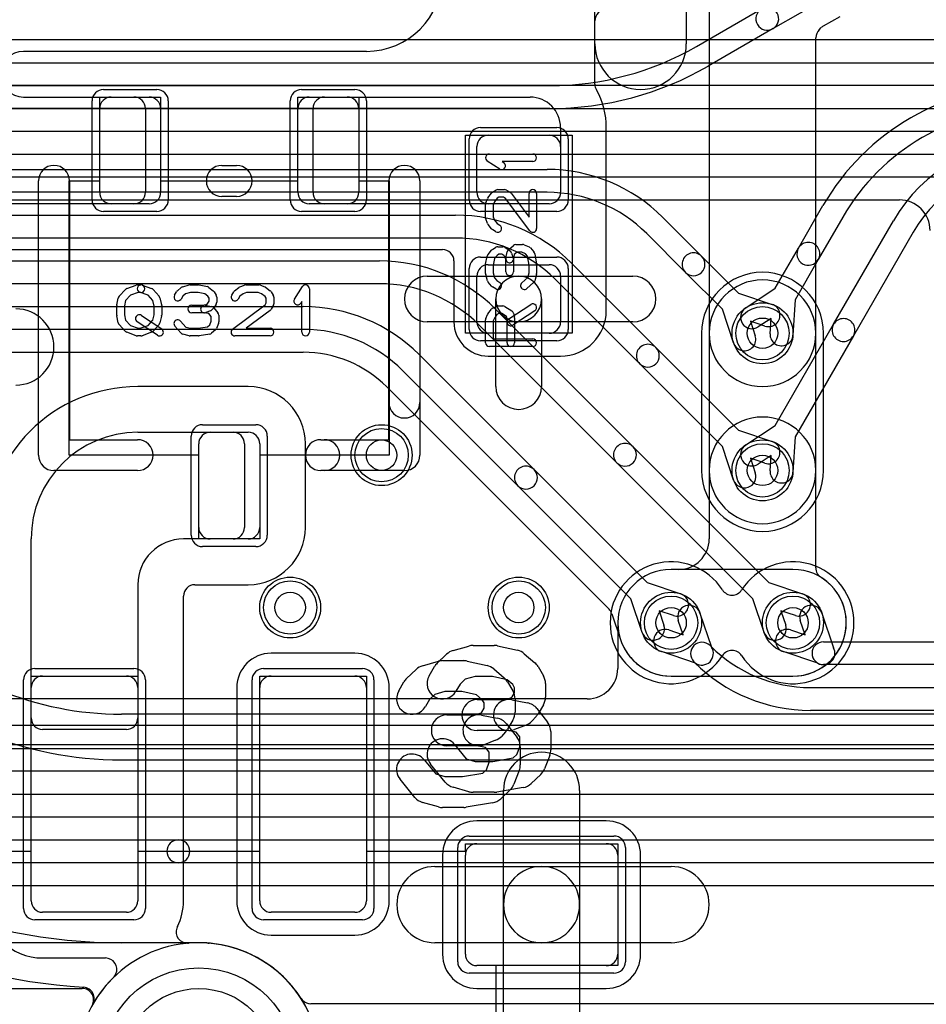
# Model space of a CAD drawing. Extents: x 0 to 57.3, y -1 to 20.5.
# Tile 20 of 31: x 35.7 to 41.7, y 2.7 to 9.2. Entities that reach past the tile are written whole.
import ezdxf

# ---------------------------------------------------------------- set-up
doc = ezdxf.new("R2010")
doc.units = 0
for name, color, linetype in [('Hole', 1, 'CONTINUOUS'), ('L1', 3, 'CONTINUOUS'), ('L2', 3, 'CONTINUOUS'), ('L3', 3, 'CONTINUOUS'), ('L4', 3, 'CONTINUOUS'), ('MetalMask-A', 176, 'CONTINUOUS'), ('PartsArea-A', 111, 'CONTINUOUS'), ('PartsSilk-A', 221, 'CONTINUOUS'), ('Resist-A', 2, 'CONTINUOUS'), ('Resist-B', 2, 'CONTINUOUS'), ('Silk-A', 140, 'CONTINUOUS')]:
    doc.layers.add(name, color=color, linetype=linetype)

msp = doc.modelspace()

# ---------------------------------------------------------------- linework, layer by layer
at = {"layer": 'Hole'}
for centre, radius in [((40.6, 7.1), 0.1), ((38.1, 6.3), 0.1), ((40.6, 6.2), 0.1), ((37.5, 5.3), 0.1), ((39, 5.3), 0.1), ((40, 5.2), 0.1), ((40.8, 5.2), 0.1), ((36.9, 2.3), 0.5)]:
    msp.add_circle(centre, radius, dxfattribs=at)
at = {"layer": 'L1'}
for p, q in [((39.5, 9), (39.5, 10)), ((40.1, 10), (40.1, 9)), ((39.5, 8.73402), (39.5, 9.14996)), ((38, 8.95), (35.75, 8.95)), ((35.75, 8.65), (36.47503, 8.65)), ((36.325, 8.65), (36.575, 8.65)), ((37.625, 8.65), (37.875, 8.65)), ((37.72497, 8.65), (39.075, 8.65)), ((36.25, 8.025), (36.25, 8.575)), ((36.55, 8.57503), (36.55, 8.02497)), ((36.65, 8.575), (36.65, 8.025)), ((37.55, 8.025), (37.55, 8.575)), ((37.65, 8.02497), (37.65, 8.57503)), ((37.95, 8.575), (37.95, 8.025)), ((39.275, 8.45), (39.275, 8.02497)), ((39.57504, 7.24996), (39.57504, 8.45)), ((38.8, 8.4), (39.2, 8.4)), ((38.725, 8.025), (38.725, 8.325)), ((39.275, 8.325), (39.275, 8.025)), ((36.47503, 7.95), (34.53284, 7.95)), ((36.575, 7.95), (36.325, 7.95)), ((37.875, 7.95), (37.625, 7.95)), ((39.20003, 7.95), (37.72497, 7.95)), ((39.2, 7.95), (38.8, 7.95)), ((35.625, 7.65), (38.49996, 7.65)), ((38.57496, 7.575), (38.57496, 7.175)), ((38.8, 7.55), (39.2, 7.55)), ((38.4, 7.475), (39, 7.475)), ((38.725, 7.175), (38.725, 7.475)), ((39, 7.475), (39.75, 7.475)), ((39.275, 7.475), (39.275, 7.175)), ((38.85, 6.75), (38.85, 7.325)), ((39.15, 7.325), (39.15, 6.75)), ((39, 7.175), (38.4, 7.175)), ((39.75, 7.175), (39, 7.175)), ((39.2, 7.1), (38.8, 7.1)), ((38.8, 6.94996), (39.27504, 6.94996)), ((37.225, 6.75004), (36.5, 6.75004)), ((36.5, 6.45), (37.12503, 6.45)), ((36.975, 6.45), (37.225, 6.45)), ((36.9, 5.825), (36.9, 6.375)), ((37.2, 6.37503), (37.2, 5.82497)), ((37.3, 6.375), (37.3, 5.825)), ((37.60004, 5.825), (37.60004, 6.375)), ((35.8, 4.57497), (35.8, 5.75)), ((37.12503, 5.75), (36.8, 5.75)), ((37.225, 5.75), (36.975, 5.75)), ((40.8, 5.55004), (40, 5.55004)), ((36.5, 5.45), (36.5, 4.57497)), ((36.87504, 5.44996), (37.225, 5.44996)), ((36.80004, 3.375), (36.80004, 5.37496)), ((37.925, 5.00004), (37.375, 5.00004)), ((35.875, 4.85), (36.425, 4.85)), ((37.375, 4.85), (37.925, 4.85)), ((40, 4.84996), (40.8, 4.84996)), ((35.8, 3.375), (35.8, 4.775)), ((36.5, 4.775), (36.5, 3.375)), ((37.14996, 4.775), (37.14996, 3.375)), ((37.3, 3.375), (37.3, 4.775)), ((38, 4.775), (38, 3.375)), ((38.15004, 3.375), (38.15004, 4.775)), ((36.42503, 4.5), (35.87497, 4.5)), ((38.9, 3.35), (38.9, 4.1)), ((39.4, 4.1), (39.4, 3.35)), ((39.575, 3.90004), (38.725, 3.90004)), ((38.725, 3.75), (39.575, 3.75)), ((38.49996, 3.675), (38.49996, 3.025)), ((38.65, 3.025), (38.65, 3.675)), ((39.65, 3.675), (39.65, 3.025)), ((39.80004, 3.025), (39.80004, 3.675)), ((38.45, 3.6), (39.15, 3.6)), ((39.15, 3.6), (40, 3.6)), ((36.425, 3.3), (35.875, 3.3)), ((37.925, 3.3), (37.375, 3.3)), ((38.9, 2.6), (38.9, 3.35)), ((39.4, 3.35), (39.4, 2.6)), ((37.375, 3.14996), (37.925, 3.14996)), ((39.15, 3.1), (38.45, 3.1)), ((40, 3.1), (39.15, 3.1)), ((35.875, 2.99996), (36.28753, 2.99996)), ((39.575, 2.95), (38.725, 2.95)), ((38.725, 2.79996), (39.575, 2.79996))]:
    msp.add_line(p, q, dxfattribs=at)
for centre in [(40.6, 7.1), (38.1, 6.3), (40.6, 6.2), (37.5, 5.3), (39, 5.3), (40, 5.2), (40.8, 5.2)]:
    msp.add_circle(centre, 0.2, dxfattribs=at)
for centre, radius, start, end in [((38, 9.45), 0.5, -90, 0), ((39.575, 9.14996), 0.075, 90, 180), ((39.8, 9), 0.3, 180, 0), ((35.75, 8.8), 0.15, 90, -90), ((39.57497, 8.73402), 0.07497, 180, -150.391623), ((39.075, 8.45), 0.50004, 0, 29.598496), ((36.325, 8.575), 0.075, 90, 180), ((36.47503, 8.57503), 0.07497, 0, 90), ((36.575, 8.575), 0.075, 0, 90), ((37.625, 8.575), 0.075, 90, 180), ((37.72497, 8.57503), 0.07497, 90, 180), ((37.875, 8.575), 0.075, 0, 90), ((39.075, 8.45), 0.2, 0, 90), ((38.8, 8.325), 0.075, 90, 180), ((39.2, 8.325), 0.075, 0, 90), ((36.325, 8.025), 0.075, 180, -90), ((36.47503, 8.02497), 0.07497, -90, 0), ((36.575, 8.025), 0.075, -90, 0), ((37.625, 8.025), 0.075, 180, -90), ((37.72497, 8.02497), 0.07497, 180, -90), ((37.875, 8.025), 0.075, -90, 0), ((38.8, 8.025), 0.075, 180, -90), ((39.2, 8.025), 0.075, -90, 0), ((39.20003, 8.02497), 0.07497, -90, 0), ((38.49996, 7.575), 0.075, 0, 90), ((38.8, 7.475), 0.075, 90, 180), ((39.2, 7.475), 0.075, 0, 90), ((38.4, 7.325), 0.15, 90, -90), ((39, 7.325), 0.15, 0, 180), ((39, 7.325), 0.15, 90, -90), ((39, 7.325), 0.15, -90, 90), ((39.75, 7.325), 0.15, -90, 90), ((40.6, 7.1), 0.35004, 90, -90), ((40.6, 7.1), 0.35004, -90, 90), ((35.7, 7.01), 0.25, -90, 90), ((39.27504, 7.24996), 0.3, -90, 0), ((38.8, 7.175), 0.22504, 180, -90), ((38.8, 7.175), 0.075, 180, -90), ((39.2, 7.175), 0.075, -90, 0), ((36.5, 5.75), 1.00004, 90, 180), ((37.225, 6.375), 0.37504, 0, 90), ((39, 6.75), 0.15, 180, 0), ((40.6, 6.2), 0.35004, 90, -90), ((40.6, 6.2), 0.35004, -90, 90), ((36.5, 5.75), 0.7, 90, 180), ((36.975, 6.375), 0.075, 90, 180), ((37.12503, 6.37503), 0.07497, 0, 90), ((37.225, 6.375), 0.075, 0, 90), ((36.975, 5.825), 0.075, 180, -90), ((37.12503, 5.82497), 0.07497, -90, 0), ((37.225, 5.825), 0.37504, -90, 0), ((37.225, 5.825), 0.075, -90, 0), ((36.8, 5.45), 0.3, 90, 180), ((40, 5.2), 0.35004, 90, -90), ((40.8, 5.2), 0.35004, -90, 90), ((36.87504, 5.37496), 0.075, 90, 180), ((37.375, 4.775), 0.22504, 90, 180), ((37.925, 4.775), 0.22504, 0, 90), ((35.875, 4.775), 0.075, 90, 180), ((36.425, 4.775), 0.075, 0, 90), ((37.375, 4.775), 0.075, 90, 180), ((37.925, 4.775), 0.075, 0, 90), ((35.87497, 4.57497), 0.07497, 180, -90), ((36.42503, 4.57497), 0.07497, -90, 0), ((39.15, 4.1), 0.25, 0, 180), ((38.725, 3.675), 0.22504, 90, 180), ((39.575, 3.675), 0.22504, 0, 90), ((38.725, 3.675), 0.075, 90, 180), ((39.575, 3.675), 0.075, 0, 90), ((38.45, 3.35), 0.25, 90, -90), ((39.15, 3.35), 0.25, 90, -90), ((39.15, 3.35), 0.25, 0, 180), ((39.15, 3.35), 0.25, -90, 90), ((40, 3.35), 0.25, -90, 90), ((35.875, 3.375), 0.37504, 180, -90), ((35.875, 3.375), 0.075, 180, -90), ((36.425, 3.375), 0.075, -90, 0), ((36.425, 3.375), 0.37504, -26.757719, 0), ((37.375, 3.375), 0.22504, 180, -90), ((37.375, 3.375), 0.075, 180, -90), ((37.925, 3.375), 0.22504, -90, 0), ((37.925, 3.375), 0.075, -90, 0), ((39.15, 3.35), 0.25, 180, 0), ((36.82663, 3.17195), 0.075, 161.562635, -90), ((36.8266, 3.17196), 0.07497, 152.867581, 161.562634), ((36.89999, 2.29999), 0.80004, 134.421172, 94.808961), ((36.82663, 3.17192), 0.07497, -90, -85.187491), ((36.28753, 2.92496), 0.075, -22.629854, 90), ((38.725, 3.025), 0.22504, 180, -90), ((38.725, 3.025), 0.075, 180, -90), ((39.575, 3.025), 0.22504, -90, 0), ((39.575, 3.025), 0.075, -90, 0), ((36.28755, 2.92493), 0.07497, -45.578289, -22.614574)]:
    msp.add_arc(centre, radius, start, end, dxfattribs=at)
at = {"layer": 'L2'}
for p, q in [((40.24996, 14.44996), (40.24996, 5.75004)), ((40.83598, 7.65874), (40.99692, 7.9375)), ((41.12683, 7.8625), (40.96588, 7.58374)), ((41.06692, 7.15874), (41.45879, 7.8375)), ((41.5887, 7.7625), (41.19682, 7.08374)), ((40.68388, 7.39528), (40.83598, 7.65874)), ((40.96588, 7.58374), (40.81378, 7.32028)), ((40.48966, 7.26681), (40.68388, 7.39528)), ((40.81378, 7.32028), (40.79963, 7.08785)), ((40.656, 7.197), (40.57242, 7.14171)), ((40.64991, 7.09697), (40.656, 7.197)), ((40.68388, 6.49529), (41.06692, 7.15874)), ((41.19682, 7.08374), (40.81378, 6.42028)), ((40.48966, 6.36681), (40.68388, 6.49529)), ((40.81378, 6.42028), (40.79963, 6.18785)), ((40.656, 6.297), (40.57242, 6.24171)), ((40.64991, 6.19697), (40.656, 6.297)), ((40.04996, 5.55004), (40, 5.55004)), ((40.18968, 5.26341), (40.26442, 5.03983)), ((40.98968, 5.26341), (41.06555, 5.03644)), ((39.64996, 5.2), (39.64996, 4.90004)), ((40.07919, 5.12081), (40.04742, 5.21585)), ((40.87919, 5.12081), (40.84742, 5.21585)), ((39.98415, 5.15258), (40.07919, 5.12081)), ((40.78415, 5.15258), (40.87919, 5.12081)), ((40.25557, 5.05048), (40.26014, 5.04591)), ((41, 5.075), (42.59944, 5.075)), ((40.16015, 4.93558), (39.93659, 5.01032)), ((40.96356, 4.93445), (40.73659, 5.01032)), ((40.15408, 4.93984), (40.14951, 4.94442)), ((42.59944, 4.925), (41, 4.925)), ((40.9142, 4.775), (42.95253, 4.775)), ((39.44996, 4.70004), (34.11216, 4.70004)), ((42.95253, 4.625), (40.9142, 4.625)), ((23.07634, 4.4), (43.62366, 4.4)), ((36.9, 3.10005), (33.9, 3.10005)), ((34.66484, 2.80001), (36.13516, 2.80001)), ((44.54634, 2.7), (37.63488, 2.7))]:
    msp.add_line(p, q, dxfattribs=at)
for centre in [(40.6, 7.1), (38.1, 6.3), (40.6, 6.2), (37.5, 5.3), (39, 5.3), (40, 5.2), (40.8, 5.2)]:
    msp.add_circle(centre, 0.2, dxfattribs=at)
for centre, radius, start, end in [((42.36091, 7.15), 1.575, 90, 150), ((42.36091, 7.15), 1.425, 90, 149.999875), ((42.38977, 7.3), 1.075, 89.999467, 149.999845), ((42.38977, 7.3), 0.925, 89.999381, 149.999892), ((40.90093, 7.62124), 0.075, -30.000728, 150.000664), ((40.90093, 7.62124), 0.075, 149.999272, -30.001208), ((40.53104, 7.20426), 0.075, 123.486659, -56.515445), ((41.13187, 7.12124), 0.075, -30.000728, 150.000381), ((41.13187, 7.12124), 0.075, 149.999272, -29.999856), ((40.72477, 7.09241), 0.075, 176.514209, -3.482894), ((40.53104, 6.30426), 0.075, 123.486659, -56.515445), ((40.72477, 6.19241), 0.075, 176.514209, -3.482894), ((40.04996, 5.75004), 0.2, -90, 0), ((40, 5.2), 0.35004, 90, 180), ((40.11855, 5.23963), 0.075, 18.485681, -161.516599), ((40.91855, 5.23963), 0.075, 18.485681, -161.515874), ((39.96037, 5.08145), 0.075, 71.514319, -108.486295), ((40.76037, 5.08145), 0.075, 71.514319, -108.484126), ((40.20254, 4.99745), 0.075, 45, -135), ((40.9142, 5.7), 0.925, -134.998686, -90), ((41, 5), 0.075, 90, -90), ((40.20254, 4.99745), 0.075, -124.416847, 34.406227), ((41, 5), 0.075, -119.070187, 29.070187), ((40.9142, 5.7), 1.075, -134.998492, -90), ((39.44996, 4.90004), 0.2, -90, 0), ((36.9, 2.30001), 0.80004, 32.875073, 90), ((36.13516, 2.72504), 0.07497, -29.064254, 90), ((37.63488, 2.77497), 0.07497, -147.126087, -90)]:
    msp.add_arc(centre, radius, start, end, dxfattribs=at)
at = {"layer": 'L3'}
for p, q in [((43.65822, 9.025), (23.04178, 9.025)), ((27.81421, 8.87499), (43.0858, 8.87499)), ((43.0858, 8.72499), (27.81421, 8.72499)), ((28.01419, 8.57498), (42.4858, 8.57499)), ((42.4858, 8.42499), (28.01419, 8.42498)), ((28.21419, 8.27498), (42.21092, 8.27499)), ((42.21092, 8.12499), (28.21419, 8.12498)), ((28.21419, 7.97494), (41.49996, 7.97495)), ((40.19996, 7.1), (40.19996, 6.2)), ((41.00004, 6.2), (41.00004, 7.1)), ((43.55513, 4.60004), (36.39264, 4.60004)), ((36.39264, 4.3), (43.69761, 4.3)), ((36.95337, 3.1), (36.39264, 3.1)), ((44.54633, 2.7), (37.6349, 2.7))]:
    msp.add_line(p, q, dxfattribs=at)
for centre in [(38.1, 6.3), (37.5, 5.3), (39, 5.3)]:
    msp.add_circle(centre, 0.2, dxfattribs=at)
for centre, radius, start, end in [((41.49996, 7.77495), 0.2, 0, 90.000042), ((40.6, 7.1), 0.40004, 0, 180), ((40.6, 6.2), 0.40004, 180, 0), ((40, 5.2), 0.40004, 32.63893, -32.638931), ((40.8, 5.2), 0.40004, -147.36107, 147.361069), ((40.4, 5.45619), 0.07497, -147.363505, -32.636495), ((36.39264, 6.70002), 2.09998, -134.999614, -90), ((36.39264, 6.70001), 2.40001, -134.999831, -90), ((40.4, 4.94381), 0.07497, 32.636495, 147.363505), ((36.39264, 6.7), 3.6, -135, -90), ((36.39265, 6.7), 3.90004, -135.000104, -93.649234), ((36.97496, 3.17179), 0.07497, -106.738043, -94.337163), ((36.90001, 2.3), 0.80004, 32.945988, 85.032183), ((36.13965, 2.73305), 0.07497, -29.65957, 86.352159), ((37.63487, 2.77498), 0.07497, -147.861755, -135), ((37.6349, 2.77501), 0.07501, -135, -90)]:
    msp.add_arc(centre, radius, start, end, dxfattribs=at)
at = {"layer": 'L4'}
for p, q in [((41.07972, 9.33622), (40.66888, 9.09903)), ((40.16774, 8.9829), (40.59388, 9.22893)), ((41.0012, 9.11764), (41.10882, 9.17977)), ((40.66888, 9.09903), (40.24274, 8.853)), ((40.972, 9.09205), (40.98567, 9.10572)), ((40.95004, 5.56056), (40.95004, 9.03904)), ((32.51262, 8.725), (39.20524, 8.725)), ((39.20524, 8.575), (32.51262, 8.575)), ((25.82498, 8.175), (39.18578, 8.175)), ((39.18578, 8.025), (25.82498, 8.025)), ((26.76421, 7.875), (38.58578, 7.875)), ((39.94593, 7.86013), (40.20048, 7.60557)), ((38.58578, 7.725), (26.76421, 7.725)), ((40.09442, 7.49951), (39.83986, 7.75407)), ((27.36421, 7.575), (38.08578, 7.575)), ((40.20048, 7.60557), (40.44255, 7.36351)), ((39.34593, 7.56013), (39.90048, 7.00557)), ((40.33648, 7.25746), (40.09442, 7.49951)), ((39.79442, 6.89951), (39.23986, 7.45407)), ((38.08578, 7.425), (27.36421, 7.425)), ((40.44255, 7.36351), (40.66341, 7.28968)), ((27.96421, 7.275), (37.58578, 7.275)), ((38.84593, 7.26013), (39.75048, 6.35557)), ((40.41032, 7.03659), (40.33648, 7.25746)), ((40.61585, 7.14742), (40.52081, 7.17919)), ((40.52081, 7.17919), (40.55258, 7.08415)), ((37.58578, 7.125), (27.96421, 7.125)), ((39.64442, 6.24951), (38.73986, 7.15407)), ((39.90048, 7.00557), (40.44254, 6.46351)), ((27.96421, 6.97496), (37.58579, 6.97496)), ((38.34593, 6.96013), (39.10048, 6.20557)), ((38.99442, 6.09951), (38.23986, 6.85407)), ((40.33649, 6.35745), (39.79442, 6.89951)), ((38.13376, 6.74798), (39.59291, 5.28883)), ((40.44254, 6.46351), (40.66341, 6.38968)), ((39.75048, 6.35557), (40.64255, 5.46351)), ((40.41032, 6.13659), (40.33649, 6.35745)), ((40.61585, 6.24742), (40.52081, 6.27919)), ((40.52081, 6.27919), (40.55258, 6.18415)), ((39.10048, 6.20557), (39.84255, 5.46351)), ((40.53649, 5.35745), (39.64442, 6.24951)), ((39.73649, 5.35745), (38.99442, 6.09951)), ((39.84255, 5.46351), (40.06341, 5.38968)), ((40.64255, 5.46351), (40.86341, 5.38968)), ((39.81032, 5.13659), (39.73649, 5.35745)), ((40.61032, 5.13659), (40.53649, 5.35745)), ((39.611, 5.25959), (39.66752, 5.09051)), ((40.01585, 5.24742), (39.92081, 5.27919)), ((39.92081, 5.27919), (39.95258, 5.18415)), ((40.81585, 5.24742), (40.72081, 5.27919)), ((40.72081, 5.27919), (40.75258, 5.18415)), ((40, 4.84996), (40.8, 4.84996)), ((42.48579, 4.52504), (27.51307, 4.52504)), ((29.85271, 4.375), (42.48579, 4.375)), ((42.48579, 4.225), (29.85271, 4.225)), ((29.8527, 4.075), (43.08579, 4.075)), ((43.08579, 3.925), (29.8527, 3.925)), ((29.8527, 3.775), (36.76635, 3.775)), ((36.76635, 3.775), (43.65822, 3.775)), ((36.76635, 3.625), (29.8527, 3.625)), ((43.65822, 3.625), (36.76635, 3.625)), ((29.8527, 3.47496), (42.72503, 3.47496))]:
    msp.add_line(p, q, dxfattribs=at)
for centre in [(40.6, 7.1), (38.1, 6.3), (40.6, 6.2), (37.5, 5.3), (39, 5.3), (40, 5.2), (40.8, 5.2)]:
    msp.add_circle(centre, 0.2, dxfattribs=at)
for centre, radius, start, end in [((40.63138, 9.16398), 0.075, 120.000728, -60.00051), ((40.63138, 9.16398), 0.075, -59.999272, 119.999794), ((41.03868, 9.05271), 0.07497, 119.995133, 135), ((41.02501, 9.03904), 0.07497, 135, 180), ((39.20524, 10.65), 1.925, -90, -60.000016), ((39.20524, 10.65), 2.075, -90, -59.999963), ((39.18578, 7.1), 1.075, 44.999246, 90), ((39.18578, 7.1), 0.925, 44.999595, 90), ((38.58578, 6.8), 1.075, 44.999246, 90), ((38.58578, 6.8), 0.925, 44.999562, 90), ((40.14745, 7.55254), 0.075, 45, -134.999367), ((38.08578, 6.5), 1.075, 44.999246, 90), ((40.14745, 7.55254), 0.075, -135, 45), ((38.08578, 6.5), 0.925, 44.999595, 90), ((37.58578, 6.2), 1.075, 44.999246, 90), ((40.63963, 7.21855), 0.075, -108.485681, 71.516599), ((37.58578, 6.2), 0.925, 44.999595, 90), ((40.48145, 7.06037), 0.075, -161.514319, 18.486295), ((39.84745, 6.95254), 0.075, 45, -134.999619), ((39.84745, 6.95254), 0.075, -135, 45), ((37.58578, 6.2), 0.77496, 45, 89.999261), ((39.69745, 6.30254), 0.075, 45, -134.99974), ((39.69745, 6.30254), 0.075, -135, 45), ((40.63963, 6.31855), 0.075, -108.485681, 71.515874), ((39.04745, 6.15254), 0.075, 45, -134.999699), ((39.04745, 6.15254), 0.075, -135, 45), ((40.48145, 6.16037), 0.075, -161.514319, 18.484126), ((41.02501, 5.56056), 0.07497, 180, -121.966497), ((40.8, 5.2), 0.35004, -90, 58.033482), ((40.03963, 5.31855), 0.075, -108.485681, 71.515874), ((40.83963, 5.31855), 0.075, -108.485681, 71.515874), ((39.5399, 5.23582), 0.07497, 18.485702, 45), ((39.88145, 5.16037), 0.075, -161.514319, 18.484126), ((40.68145, 5.16037), 0.075, -161.514319, 18.484126), ((39.59642, 5.06674), 0.07497, 18.275445, 18.485702), ((40, 5.2), 0.35004, -161.727582, -90), ((36.76635, 3.7), 0.075, 90, -90), ((36.76635, 3.7), 0.075, -90, 90), ((36.9, 2.3), 0.80004, 90, -90), ((36.9, 2.3), 0.80004, -90, 90)]:
    msp.add_arc(centre, radius, start, end, dxfattribs=at)
at = {"layer": 'MetalMask-A'}
for p, q in [((36.325, 8.65), (36.575, 8.65)), ((37.625, 8.65), (37.875, 8.65)), ((36.25, 8.025), (36.25, 8.575)), ((36.65, 8.575), (36.65, 8.025)), ((37.55, 8.025), (37.55, 8.575)), ((37.95, 8.575), (37.95, 8.025)), ((38.8, 8.4), (39.2, 8.4)), ((38.725, 8.025), (38.725, 8.325)), ((39.275, 8.325), (39.275, 8.025)), ((36.575, 7.95), (36.325, 7.95)), ((37.875, 7.95), (37.625, 7.95)), ((39.2, 7.95), (38.8, 7.95)), ((38.8, 7.55), (39.2, 7.55)), ((38.725, 7.175), (38.725, 7.475)), ((39.275, 7.475), (39.275, 7.175)), ((39.2, 7.1), (38.8, 7.1)), ((36.975, 6.45), (37.225, 6.45)), ((36.9, 5.825), (36.9, 6.375)), ((37.3, 6.375), (37.3, 5.825)), ((37.225, 5.75), (36.975, 5.75)), ((35.875, 4.85), (36.425, 4.85)), ((37.375, 4.85), (37.925, 4.85)), ((35.8, 3.375), (35.8, 4.775)), ((36.5, 4.775), (36.5, 3.375)), ((37.3, 3.375), (37.3, 4.775)), ((38, 4.775), (38, 3.375)), ((38.725, 3.75), (39.575, 3.75)), ((38.65, 3.025), (38.65, 3.675)), ((39.65, 3.675), (39.65, 3.025)), ((36.425, 3.3), (35.875, 3.3)), ((37.925, 3.3), (37.375, 3.3)), ((39.575, 2.95), (38.725, 2.95))]:
    msp.add_line(p, q, dxfattribs=at)
for centre, start, end in [((36.325, 8.575), 90, 180), ((36.575, 8.575), 0, 90), ((37.625, 8.575), 90, 180), ((37.875, 8.575), 0, 90), ((38.8, 8.325), 90, 180), ((39.2, 8.325), 0, 90), ((36.325, 8.025), 180, -90), ((36.575, 8.025), -90, 0), ((37.625, 8.025), 180, -90), ((37.875, 8.025), -90, 0), ((38.8, 8.025), 180, -90), ((39.2, 8.025), -90, 0), ((38.8, 7.475), 90, 180), ((39.2, 7.475), 0, 90), ((38.8, 7.175), 180, -90), ((39.2, 7.175), -90, 0), ((36.975, 6.375), 90, 180), ((37.225, 6.375), 0, 90), ((36.975, 5.825), 180, -90), ((37.225, 5.825), -90, 0), ((35.875, 4.775), 90, 180), ((36.425, 4.775), 0, 90), ((37.375, 4.775), 90, 180), ((37.925, 4.775), 0, 90), ((38.725, 3.675), 90, 180), ((39.575, 3.675), 0, 90), ((35.875, 3.375), 180, -90), ((36.425, 3.375), -90, 0), ((37.375, 3.375), 180, -90), ((37.925, 3.375), -90, 0), ((38.725, 3.025), 180, -90), ((39.575, 3.025), -90, 0)]:
    msp.add_arc(centre, 0.075, start, end, dxfattribs=at)
at = {"layer": 'PartsArea-A'}
for p, q in [((36.25, 8.1), (36.25, 8.65)), ((36.25, 8.65), (36.65, 8.65)), ((36.65, 8.65), (36.65, 8.1)), ((37.55, 8.1), (37.55, 8.65)), ((37.55, 8.65), (37.95, 8.65)), ((37.95, 8.65), (37.95, 8.1)), ((38.65, 7.1), (38.65, 8.4)), ((38.65, 8.4), (39.35, 8.4)), ((39.35, 8.4), (39.35, 7.1)), ((36.05, 6.3), (36.05, 8.1)), ((36.05, 8.1), (36.25, 8.1)), ((36.65, 8.1), (37.55, 8.1)), ((37.95, 8.1), (38.15, 8.1)), ((38.15, 8.1), (38.15, 6.3)), ((39.35, 7.1), (38.65, 7.1)), ((36.9, 6.3), (36.05, 6.3)), ((36.9, 5.75), (36.9, 6.3)), ((38.15, 6.3), (37.3, 6.3)), ((37.3, 6.3), (37.3, 5.75)), ((37.3, 5.75), (36.9, 5.75)), ((35.8, 3.7), (35.8, 4.85)), ((35.8, 4.85), (36.5, 4.85)), ((36.5, 4.85), (36.5, 3.7)), ((37.3, 3.7), (37.3, 4.85)), ((37.3, 4.85), (38, 4.85)), ((38, 4.85), (38, 3.7)), ((38.65, 3.7), (38.65, 3.75)), ((38.65, 3.75), (39.65, 3.75)), ((39.65, 3.75), (39.65, 2.95)), ((33.5, 3.7), (35.8, 3.7)), ((36.5, 3.7), (37.3, 3.7)), ((38, 3.7), (38.65, 3.7)), ((39.65, 2.95), (38.85, 2.95)), ((38.85, 2.95), (38.85, 1.65))]:
    msp.add_line(p, q, dxfattribs=at)
at = {"layer": 'PartsSilk-A'}
for p, q in [((38.80741, 8.27639), (39.09259, 8.27639)), ((38.8753, 8.17763), (38.79382, 8.23041)), ((39.09259, 8.22639), (38.89199, 8.22639)), ((38.89199, 8.22639), (38.90248, 8.21959)), ((37.0516, 8.2016), (37.1484, 8.2016)), ((35.8484, 6.3), (35.8484, 8.1)), ((36.0516, 8.1), (36.0516, 6.4016)), ((38.1484, 6.4016), (38.1484, 8.1)), ((38.3516, 8.1), (38.3516, 6.3)), ((38.7983, 7.98831), (38.82052, 8.01887)), ((38.82749, 8.02537), (38.84971, 8.03926)), ((38.86296, 8.04306), (38.90741, 8.04306)), ((38.92066, 8.03926), (38.94288, 8.02537)), ((38.94961, 8.0192), (39.06759, 7.86233)), ((39.06759, 7.86233), (39.06759, 8.01806)), ((39.11759, 8.01806), (39.11759, 7.7875)), ((37.1484, 7.9984), (37.0516, 7.9984)), ((38.7842, 7.95511), (38.79531, 7.98289)), ((38.84057, 7.96143), (38.83241, 7.94102)), ((38.85811, 7.98554), (38.84057, 7.96143)), ((38.87013, 7.99306), (38.85811, 7.98554)), ((38.90024, 7.99306), (38.87013, 7.99306)), ((38.91244, 7.98543), (38.90024, 7.99306)), ((39.07261, 7.77247), (38.91244, 7.98543)), ((38.78241, 7.85972), (38.78241, 7.94583)), ((38.83241, 7.94102), (38.83241, 7.86412)), ((38.79503, 7.82063), (38.78392, 7.85118)), ((38.83241, 7.86412), (38.84061, 7.84158)), ((38.84061, 7.84158), (38.8576, 7.82033)), ((38.8576, 7.82033), (38.87621, 7.8087)), ((38.82122, 7.78577), (38.799, 7.81355)), ((38.84971, 7.7663), (38.82749, 7.78019)), ((38.799, 7.61701), (38.82122, 7.64479)), ((38.82749, 7.65037), (38.84971, 7.66426)), ((38.86296, 7.66806), (38.8963, 7.66806)), ((38.90955, 7.66426), (38.93177, 7.65037)), ((38.91613, 7.59188), (38.92354, 7.63355)), ((38.93215, 7.64838), (38.96548, 7.67615)), ((38.9362, 7.64685), (38.94731, 7.63574)), ((38.95313, 7.6266), (38.96424, 7.59604)), ((38.99053, 7.63194), (38.97117, 7.61581)), ((38.98148, 7.68194), (39.02593, 7.68194)), ((39.02093, 7.63194), (38.99053, 7.63194)), ((39.04437, 7.62218), (39.02093, 7.63194)), ((39.03554, 7.68002), (39.06887, 7.66614)), ((39.07795, 7.65967), (39.10017, 7.63467)), ((38.78295, 7.55376), (38.79406, 7.60654)), ((38.84176, 7.59042), (38.83241, 7.54601)), ((38.8576, 7.61023), (38.84176, 7.59042)), ((38.87013, 7.61806), (38.8576, 7.61023)), ((38.88913, 7.61806), (38.87013, 7.61806)), ((38.90285, 7.60948), (38.88913, 7.61806)), ((38.90803, 7.6043), (38.90285, 7.60948)), ((38.91574, 7.5831), (38.90803, 7.6043)), ((38.91574, 7.50417), (38.91574, 7.5831)), ((38.97117, 7.61581), (38.96535, 7.58312)), ((38.96574, 7.5875), (38.96574, 7.50417)), ((39.05795, 7.60691), (39.04437, 7.62218)), ((39.06759, 7.54662), (39.05795, 7.60691)), ((39.10617, 7.62201), (39.11728, 7.55256)), ((38.78241, 7.49306), (38.78241, 7.54861)), ((38.83241, 7.54601), (38.83241, 7.49634)), ((38.83241, 7.49634), (38.84115, 7.46356)), ((39.05929, 7.46519), (39.06759, 7.49634)), ((39.06759, 7.49634), (39.06759, 7.54662)), ((39.11759, 7.54861), (39.11759, 7.49306)), ((38.79436, 7.44495), (38.78325, 7.48662)), ((38.82205, 7.40978), (38.79983, 7.43478)), ((38.84115, 7.46356), (38.85704, 7.44568)), ((38.85704, 7.44568), (38.87621, 7.4337)), ((39.02058, 7.43131), (39.05929, 7.46519)), ((39.09794, 7.43258), (39.0535, 7.39369)), ((39.11675, 7.48662), (39.10564, 7.44495)), ((36.37759, 7.34303), (36.41926, 7.38747)), ((36.42896, 7.39387), (36.49007, 7.41609)), ((36.50301, 7.36759), (36.45165, 7.34891)), ((36.49861, 7.41759), (36.52083, 7.41759)), ((36.52083, 7.36759), (36.50301, 7.36759)), ((36.56736, 7.34907), (36.51229, 7.36909)), ((36.52937, 7.41609), (36.59048, 7.39387)), ((36.60075, 7.38683), (36.63964, 7.34239)), ((36.7413, 7.35029), (36.75519, 7.37251)), ((36.75978, 7.37795), (36.78478, 7.40017)), ((36.79495, 7.40564), (36.83662, 7.41675)), ((36.84634, 7.36759), (36.81356, 7.35885)), ((36.84306, 7.41759), (36.89861, 7.41759)), ((36.89601, 7.36759), (36.84634, 7.36759)), ((36.94042, 7.35824), (36.89601, 7.36759)), ((36.90376, 7.41705), (36.95654, 7.40594)), ((36.96701, 7.401), (36.99479, 7.37878)), ((37.00037, 7.37251), (37.01426, 7.35029)), ((37.1163, 7.35029), (37.13019, 7.37251)), ((37.13577, 7.37878), (37.16355, 7.401)), ((37.17063, 7.40497), (37.20118, 7.41608)), ((37.21412, 7.36759), (37.19158, 7.35939)), ((37.20972, 7.41759), (37.29583, 7.41759)), ((37.29102, 7.36759), (37.21412, 7.36759)), ((37.31143, 7.35943), (37.29102, 7.36759)), ((37.30511, 7.4158), (37.33289, 7.40469)), ((37.33831, 7.4017), (37.36887, 7.37948)), ((37.37537, 7.37251), (37.38926, 7.35029)), ((37.52763, 7.3247), (37.58041, 7.40618)), ((37.62639, 7.39259), (37.62639, 7.10741)), ((38.84971, 7.3913), (38.82749, 7.40519)), ((36.36293, 7.28608), (36.37126, 7.33053)), ((36.41906, 7.31415), (36.4125, 7.27916)), ((36.45165, 7.34891), (36.41906, 7.31415)), ((36.59804, 7.31401), (36.56736, 7.34907)), ((36.60694, 7.2784), (36.59804, 7.31401)), ((36.64508, 7.33199), (36.65619, 7.28754)), ((36.79568, 7.34296), (36.7837, 7.32379)), ((36.81356, 7.35885), (36.79568, 7.34296)), ((36.96023, 7.3424), (36.94042, 7.35824)), ((36.95948, 7.29715), (36.96806, 7.31087)), ((36.96806, 7.32987), (36.96023, 7.3424)), ((36.96806, 7.31087), (36.96806, 7.32987)), ((37.01806, 7.33704), (37.01806, 7.3037)), ((37.17033, 7.3424), (37.1587, 7.32379)), ((37.19158, 7.35939), (37.17033, 7.3424)), ((37.33554, 7.34189), (37.31143, 7.35943)), ((37.34306, 7.32987), (37.33554, 7.34189)), ((37.34306, 7.29976), (37.34306, 7.32987)), ((37.39306, 7.33704), (37.39306, 7.29259)), ((37.57639, 7.30801), (37.56959, 7.29752)), ((37.57639, 7.10741), (37.57639, 7.30801)), ((36.3625, 7.21852), (36.3625, 7.28148)), ((36.4125, 7.27916), (36.4125, 7.22084)), ((36.60694, 7.2216), (36.60694, 7.2784)), ((36.65694, 7.28148), (36.65694, 7.21852)), ((36.85417, 7.28426), (36.9331, 7.28426)), ((36.9331, 7.28426), (36.9543, 7.29197)), ((36.94188, 7.28387), (36.98355, 7.27646)), ((36.9766, 7.24687), (36.94604, 7.23576)), ((36.9543, 7.29197), (36.95948, 7.29715)), ((36.99685, 7.2638), (36.98574, 7.25269)), ((36.99838, 7.26785), (37.02615, 7.23452)), ((37.01426, 7.29045), (37.00037, 7.26823)), ((37.12247, 7.12739), (37.33543, 7.28756)), ((37.3692, 7.25039), (37.21233, 7.13241)), ((37.33543, 7.28756), (37.34306, 7.29976)), ((37.38926, 7.27934), (37.37537, 7.25712)), ((38.7983, 7.2272), (38.82052, 7.25776)), ((38.82956, 7.26542), (38.85178, 7.27653)), ((38.86296, 7.27917), (38.8963, 7.27917)), ((38.90955, 7.27537), (38.95399, 7.24759)), ((38.93447, 7.19453), (39.07891, 7.28898)), ((39.10627, 7.24714), (38.96183, 7.15269)), ((36.37126, 7.16947), (36.36293, 7.21392)), ((36.4125, 7.22084), (36.41906, 7.18585)), ((36.41906, 7.18585), (36.45165, 7.15109)), ((36.62919, 7.08661), (36.49585, 7.1755)), ((36.52359, 7.2171), (36.65693, 7.12821)), ((36.56736, 7.15093), (36.59804, 7.18599)), ((36.59804, 7.18599), (36.60694, 7.2216)), ((36.65619, 7.21246), (36.64508, 7.16801)), ((36.78131, 7.17942), (36.81519, 7.14071)), ((36.9375, 7.23426), (36.85417, 7.23426)), ((36.96581, 7.22883), (36.93312, 7.23465)), ((36.98194, 7.20947), (36.96581, 7.22883)), ((36.97218, 7.15563), (36.98194, 7.17907)), ((36.98194, 7.17907), (36.98194, 7.20947)), ((37.03194, 7.21852), (37.03194, 7.17407)), ((38.78241, 7.0375), (38.78241, 7.1875)), ((38.78456, 7.19765), (38.79567, 7.22265)), ((38.84029, 7.19993), (38.83241, 7.1822)), ((38.83241, 7.1822), (38.83241, 7.0625)), ((38.85737, 7.22343), (38.84029, 7.19993)), ((38.86886, 7.22917), (38.85737, 7.22343)), ((38.88913, 7.22917), (38.86886, 7.22917)), ((38.91913, 7.21042), (38.88913, 7.22917)), ((38.92315, 7.19533), (38.91913, 7.21042)), ((38.92315, 7.0375), (38.92315, 7.19533)), ((38.9649, 7.23283), (38.97231, 7.20505)), ((38.97315, 7.19861), (38.97315, 7.0375)), ((36.41926, 7.11253), (36.37759, 7.15697)), ((36.45165, 7.15109), (36.50301, 7.13241)), ((36.50301, 7.13241), (36.51643, 7.13241)), ((36.51643, 7.13241), (36.56736, 7.15093)), ((36.63964, 7.15761), (36.60075, 7.11317)), ((36.78258, 7.10206), (36.74369, 7.1465)), ((36.81519, 7.14071), (36.84634, 7.13241)), ((36.84634, 7.13241), (36.89662, 7.13241)), ((36.89662, 7.13241), (36.95691, 7.14205)), ((36.95691, 7.14205), (36.97218, 7.15563)), ((37.00967, 7.12205), (36.98467, 7.09983)), ((37.03002, 7.16446), (37.01614, 7.13113)), ((37.21233, 7.13241), (37.36806, 7.13241)), ((36.49007, 7.08391), (36.42896, 7.10613)), ((36.52083, 7.08241), (36.49861, 7.08241)), ((36.59048, 7.10613), (36.52937, 7.08391)), ((36.83662, 7.08325), (36.79495, 7.09436)), ((36.89861, 7.08241), (36.84306, 7.08241)), ((36.97201, 7.09383), (36.90256, 7.08272)), ((37.36806, 7.08241), (37.1375, 7.08241)), ((38.83241, 7.0625), (39.09259, 7.0625)), ((39.09259, 7.0125), (38.80741, 7.0125)), ((36.0516, 6.4016), (36.4984, 6.4016)), ((37.7016, 6.4016), (38.1484, 6.4016)), ((36.4984, 6.1984), (35.95, 6.1984)), ((38.25, 6.1984), (37.7016, 6.1984)), ((38.56892, 5.0177), (38.67267, 5.04734)), ((38.70058, 5.05125), (38.83892, 5.05125)), ((38.86127, 5.04876), (38.99268, 5.01912)), ((38.46451, 4.93431), (38.52676, 4.99359)), ((39.03644, 4.99716), (39.10561, 4.93788)), ((38.41224, 4.85264), (38.44682, 4.91192)), ((39.12726, 4.91192), (39.16184, 4.85264)), ((38.71481, 4.84805), (38.64879, 4.82919)), ((38.8276, 4.84805), (38.71481, 4.84805)), ((38.92337, 4.82645), (38.8276, 4.84805)), ((38.61508, 4.79709), (38.58776, 4.75026)), ((38.64879, 4.82919), (38.61508, 4.79709)), ((38.96037, 4.79474), (38.92337, 4.82645)), ((38.97248, 4.77398), (38.96037, 4.79474)), ((39.17568, 4.80145), (39.17568, 4.71254)), ((38.95747, 4.71428), (38.97248, 4.74001)), ((38.97248, 4.74001), (38.97248, 4.77398)), ((38.72825, 4.69558), (38.91666, 4.69558)), ((38.91666, 4.69558), (38.95337, 4.70988)), ((38.95337, 4.70988), (38.95747, 4.71428)), ((38.95476, 4.69379), (39.05851, 4.67403)), ((39.16184, 4.66135), (39.12726, 4.60207)), ((39.11969, 4.63661), (39.18886, 4.5477)), ((39.04871, 4.52895), (38.97263, 4.49931)), ((39.11377, 4.58393), (39.0861, 4.55429)), ((38.93575, 4.49238), (38.72825, 4.49238)), ((38.98284, 4.48158), (38.91674, 4.49417)), ((39.00707, 4.45044), (38.98284, 4.48158)), ((39.21027, 4.48531), (39.21027, 4.36675)), ((38.57869, 4.40138), (38.65537, 4.3075)), ((39.00707, 4.38582), (39.00707, 4.45044)), ((38.96417, 4.31347), (38.98761, 4.33578)), ((38.98761, 4.33578), (39.00707, 4.38582)), ((39.20336, 4.32992), (39.16877, 4.241)), ((38.51814, 4.15429), (38.42131, 4.27284)), ((38.65537, 4.3075), (38.71481, 4.29052)), ((38.71481, 4.29052), (38.83027, 4.29052)), ((38.83027, 4.29052), (38.96417, 4.31347)), ((39.14414, 4.20425), (39.08189, 4.14498)), ((38.67267, 4.09123), (38.56892, 4.12087)), ((38.83892, 4.08732), (38.70058, 4.08732)), ((39.029, 4.11842), (38.85609, 4.08878))]:
    msp.add_line(p, q, dxfattribs=at)
for centre, radius, start, end in [((38.80741, 8.25139), 0.025, 90, -122.933807), ((39.09259, 8.25139), 0.025, -90, 90), ((38.88889, 8.19861), 0.025, -122.933543, 57.066193), ((35.95, 8.1), 0.1016, 0, 180), ((37.0516, 8.1), 0.1016, 90, -90), ((37.1484, 8.1), 0.1016, -90, 90), ((38.25, 8.1), 0.1016, 0, 180), ((38.84074, 8.00417), 0.025, 122.005383, 143.979316), ((38.86296, 8.01806), 0.025, 90, 122.010019), ((38.90741, 8.01806), 0.025, 57.994617, 90), ((38.92963, 8.00417), 0.025, 36.952397, 57.989981), ((39.09259, 8.01806), 0.025, 0, 180), ((38.80741, 7.94583), 0.025, 158.207103, 180), ((38.81852, 7.97361), 0.025, 143.982737, 158.202147), ((38.80741, 7.85972), 0.025, 180, -160.015388), ((38.81852, 7.82917), 0.025, -160.02081, -141.345223), ((38.84074, 7.80139), 0.025, -141.333033, -122.010019), ((38.86296, 7.7875), 0.025, -122.005383, 57.989981), ((39.09259, 7.7875), 0.025, -143.047603, 0), ((38.84074, 7.62917), 0.025, 122.005383, 141.345223), ((38.86296, 7.64306), 0.025, 90, 122.010019), ((38.8963, 7.64306), 0.025, 57.994617, 90), ((38.94815, 7.62917), 0.025, 129.790899, 169.916736), ((38.91852, 7.62917), 0.025, 45, 57.989981), ((38.92963, 7.61806), 0.025, 19.97136, 45), ((38.98148, 7.65694), 0.025, 90, 129.800498), ((39.02593, 7.65694), 0.025, 67.394238, 90), ((39.05926, 7.64306), 0.025, 41.627831, 67.391122), ((39.08148, 7.61806), 0.025, 9.089372, 41.630694), ((38.81852, 7.60139), 0.025, 141.333033, 168.112983), ((38.94074, 7.5875), 0.025, 169.908369, -10.083264), ((38.94074, 7.5875), 0.025, 0, 19.97859), ((38.80741, 7.54861), 0.025, 168.110161, 180), ((38.94074, 7.50417), 0.025, 180, 0), ((39.09259, 7.54861), 0.025, 0, 9.088668), ((38.80741, 7.49306), 0.025, 180, -165.07115), ((38.81852, 7.45139), 0.025, -165.074487, -138.369306), ((38.86296, 7.4125), 0.025, -122.005383, 57.989981), ((39.03704, 7.4125), 0.025, 131.188082, -48.810424), ((39.08148, 7.45139), 0.025, -48.811918, -14.92885), ((39.09259, 7.49306), 0.025, -14.925513, 0), ((36.4375, 7.37037), 0.025, 109.97136, 136.84761), ((36.49861, 7.39259), 0.025, 90, 109.97136), ((36.52083, 7.39259), 0.025, 70.02864, -109.981601), ((36.52083, 7.39259), 0.025, -90, 90), ((36.58194, 7.37037), 0.025, 41.188082, 70.02864), ((36.77639, 7.35926), 0.025, 131.627831, 147.989981), ((36.80139, 7.38148), 0.025, 104.925513, 131.630694), ((36.84306, 7.39259), 0.025, 90, 104.92885), ((36.89861, 7.39259), 0.025, 78.110161, 90), ((36.95139, 7.38148), 0.025, 51.333033, 78.112983), ((36.97917, 7.35926), 0.025, 32.005383, 51.345223), ((37.15139, 7.35926), 0.025, 128.666967, 147.989981), ((37.17917, 7.38148), 0.025, 109.97919, 128.654777), ((37.20972, 7.39259), 0.025, 90, 109.984612), ((37.29583, 7.39259), 0.025, 68.207103, 90), ((37.32361, 7.38148), 0.025, 53.982737, 68.202147), ((37.35417, 7.35926), 0.025, 32.005383, 53.979316), ((37.60139, 7.39259), 0.025, 0, 147.066193), ((38.84074, 7.42639), 0.025, -138.372169, -122.010019), ((36.39583, 7.32593), 0.025, 136.84761, 169.395833), ((36.62083, 7.32593), 0.025, 14.030684, 41.188082), ((36.7625, 7.33704), 0.025, 147.994617, -32.010019), ((36.99306, 7.33704), 0.025, 0, 32.010019), ((36.99306, 7.3037), 0.025, -32.005383, 0), ((37.1375, 7.33704), 0.025, 147.994617, -32.010019), ((37.36806, 7.33704), 0.025, 0, 32.010019), ((37.54861, 7.31111), 0.025, 147.066457, -32.933807), ((36.3875, 7.28148), 0.025, 169.395833, 180), ((36.63194, 7.28148), 0.025, 0, 14.030684), ((36.85417, 7.25926), 0.025, 90, -90), ((36.9375, 7.25926), 0.025, 79.908369, -100.083264), ((36.96806, 7.27037), 0.025, -70.02864, -45), ((36.97917, 7.25185), 0.025, 39.790899, 79.916736), ((36.97917, 7.28148), 0.025, -45, -32.010019), ((37.35417, 7.27037), 0.025, -53.047603, -32.010019), ((37.36806, 7.29259), 0.025, -32.005383, 0), ((38.84074, 7.24306), 0.025, 116.565051, 143.979316), ((38.86296, 7.25417), 0.025, 90, 116.565051), ((38.8963, 7.25417), 0.025, 57.994617, 90), ((38.94074, 7.22639), 0.025, 14.925513, 57.989981), ((39.09259, 7.26806), 0.025, -56.818537, 123.180863), ((36.3875, 7.21852), 0.025, 180, -169.395833), ((36.50972, 7.1963), 0.025, 56.303576, -123.689076), ((36.63194, 7.21852), 0.025, -14.030684, 0), ((36.7625, 7.16296), 0.025, 41.188082, -138.810424), ((36.9375, 7.25926), 0.025, -90, -70.02141), ((37.00694, 7.21852), 0.025, 0, 39.800498), ((37.00694, 7.17407), 0.025, -22.605762, 0), ((38.80741, 7.1875), 0.025, 156.049145, 180), ((38.81852, 7.2125), 0.025, 143.982737, 156.039637), ((38.94815, 7.17361), 0.025, 123.181463, -56.819137), ((38.94815, 7.19861), 0.025, 0, 14.935268), ((36.39583, 7.17407), 0.025, -169.395833, -136.84761), ((36.4375, 7.12963), 0.025, -136.84761, -109.97136), ((36.58194, 7.12963), 0.025, -70.02864, -41.188082), ((36.64306, 7.10741), 0.025, -123.696424, 56.310924), ((36.62083, 7.17407), 0.025, -41.188082, -14.030684), ((36.99306, 7.14074), 0.025, -48.372169, -22.608878), ((37.1375, 7.10741), 0.025, 126.952397, -90), ((37.36806, 7.10741), 0.025, -90, 90), ((36.49861, 7.10741), 0.025, -109.97136, -90), ((36.52083, 7.10741), 0.025, -90, -70.02864), ((36.80139, 7.11852), 0.025, -138.811918, -104.92885), ((36.84306, 7.10741), 0.025, -104.925513, -90), ((36.89861, 7.10741), 0.025, -90, -80.911332), ((36.96806, 7.11852), 0.025, -80.910628, -48.369306), ((37.60139, 7.10741), 0.025, 180, 0), ((39.09259, 7.0375), 0.025, -90, 90), ((38.80741, 7.0375), 0.025, 180, -90), ((38.94815, 7.0375), 0.025, 180, 0), ((36.4984, 6.3), 0.1016, -90, 90), ((37.7016, 6.3), 0.1016, 90, -90), ((35.95, 6.3), 0.1016, 180, -90), ((38.25, 6.3), 0.1016, -90, 0), ((38.70058, 4.94965), 0.1016, 90, 105.943937), ((38.83892, 4.94965), 0.1016, 77.29197, 90), ((38.59683, 4.92001), 0.1016, 105.944621, 133.600061), ((38.97033, 4.92001), 0.1016, 49.406657, 77.289429), ((38.53458, 4.86073), 0.1016, 133.600291, 149.743563), ((39.0395, 4.86073), 0.1016, 30.254813, 49.402799), ((38.5, 4.80145), 0.1016, 149.745187, -30.256437), ((39.07408, 4.80145), 0.1016, 0, 30.256437), ((38.72825, 4.59398), 0.1016, 90, -90), ((38.93575, 4.59398), 0.1016, 79.216493, -100.783283), ((39.0395, 4.57422), 0.1016, 37.883886, 79.216717), ((39.07408, 4.71254), 0.1016, -30.254813, 0), ((39.0395, 4.65326), 0.1016, -43.029738, -30.256437), ((39.01183, 4.62362), 0.1016, -68.715915, -43.031264), ((39.10867, 4.48531), 0.1016, 0, 37.882121), ((38.93575, 4.59398), 0.1016, -90, -68.714614), ((38.5, 4.33711), 0.1016, 39.240206, -140.758526), ((39.10867, 4.36675), 0.1016, -21.253717, 0), ((39.07408, 4.27783), 0.1016, -46.403793, -21.256102), ((38.59683, 4.21856), 0.1016, -140.759794, -105.943937), ((39.01183, 4.21856), 0.1016, -80.270675, -46.404766), ((38.70058, 4.18892), 0.1016, -105.944621, -90), ((38.83892, 4.18892), 0.1016, -90, -80.272973)]:
    msp.add_arc(centre, radius, start, end, dxfattribs=at)
at = {"layer": 'Resist-A'}
for p, q in [((36.275, 8.7), (36.625, 8.7)), ((37.575, 8.7), (37.925, 8.7)), ((36.2, 7.975), (36.2, 8.625)), ((36.7, 8.625), (36.7, 7.975)), ((37.5, 7.975), (37.5, 8.625)), ((38, 8.625), (38, 7.975)), ((38.75, 8.45), (39.25, 8.45)), ((38.675, 7.975), (38.675, 8.375)), ((39.325, 8.375), (39.325, 7.975)), ((36.625, 7.9), (36.275, 7.9)), ((37.925, 7.9), (37.575, 7.9)), ((39.25, 7.9), (38.75, 7.9)), ((38.75, 7.6), (39.25, 7.6)), ((38.675, 7.125), (38.675, 7.525)), ((39.325, 7.525), (39.325, 7.125)), ((39.25, 7.05), (38.75, 7.05)), ((36.925, 6.5), (37.275, 6.5)), ((36.85, 5.775), (36.85, 6.425)), ((37.35, 6.425), (37.35, 5.775)), ((37.275, 5.7), (36.925, 5.7)), ((35.825, 4.9), (36.475, 4.9)), ((37.325, 4.9), (37.975, 4.9)), ((35.75, 3.325), (35.75, 4.825)), ((36.55, 4.825), (36.55, 3.325)), ((37.25, 3.325), (37.25, 4.825)), ((38.05, 4.825), (38.05, 3.325)), ((38.675, 3.8), (39.625, 3.8)), ((38.6, 2.975), (38.6, 3.725)), ((39.7, 3.725), (39.7, 2.975)), ((36.475, 3.25), (35.825, 3.25)), ((37.975, 3.25), (37.325, 3.25)), ((39.625, 2.9), (38.675, 2.9))]:
    msp.add_line(p, q, dxfattribs=at)
for centre, radius in [((40.6, 7.1), 0.175), ((38.1, 6.3), 0.175), ((40.6, 6.2), 0.175), ((37.5, 5.3), 0.175), ((39, 5.3), 0.175), ((40, 5.2), 0.175), ((40.8, 5.2), 0.175), ((36.9, 2.3), 0.635)]:
    msp.add_circle(centre, radius, dxfattribs=at)
for centre, start, end in [((36.275, 8.625), 90, 180), ((36.625, 8.625), 0, 90), ((37.575, 8.625), 90, 180), ((37.925, 8.625), 0, 90), ((38.75, 8.375), 90, 180), ((39.25, 8.375), 0, 90), ((36.275, 7.975), 180, -90), ((36.625, 7.975), -90, 0), ((37.575, 7.975), 180, -90), ((37.925, 7.975), -90, 0), ((38.75, 7.975), 180, -90), ((39.25, 7.975), -90, 0), ((38.75, 7.525), 90, 180), ((39.25, 7.525), 0, 90), ((38.75, 7.125), 180, -90), ((39.25, 7.125), -90, 0), ((36.925, 6.425), 90, 180), ((37.275, 6.425), 0, 90), ((36.925, 5.775), 180, -90), ((37.275, 5.775), -90, 0), ((35.825, 4.825), 90, 180), ((36.475, 4.825), 0, 90), ((37.325, 4.825), 90, 180), ((37.975, 4.825), 0, 90), ((38.675, 3.725), 90, 180), ((39.625, 3.725), 0, 90), ((35.825, 3.325), 180, -90), ((36.475, 3.325), -90, 0), ((37.325, 3.325), 180, -90), ((37.975, 3.325), -90, 0), ((38.675, 2.975), 180, -90), ((39.625, 2.975), -90, 0)]:
    msp.add_arc(centre, 0.075, start, end, dxfattribs=at)
at = {"layer": 'Resist-B'}
for centre, radius in [((40.6, 7.1), 0.175), ((38.1, 6.3), 0.175), ((40.6, 6.2), 0.175), ((37.5, 5.3), 0.175), ((39, 5.3), 0.175), ((40, 5.2), 0.175), ((40.8, 5.2), 0.175), ((36.9, 2.3), 0.635)]:
    msp.add_circle(centre, radius, dxfattribs=at)
at = {"layer": 'Silk-A'}
for p, q in [((37.0516, 8.2016), (37.1484, 8.2016)), ((35.8484, 6.3), (35.8484, 8.1)), ((36.0516, 8.1), (36.0516, 6.4016)), ((38.1484, 6.64544), (38.1484, 8.1)), ((38.3516, 8.1), (38.3516, 6.64544)), ((37.1484, 7.9984), (37.0516, 7.9984)), ((36.0516, 6.4016), (36.4984, 6.4016)), ((37.7016, 6.4016), (37.7234, 6.4016)), ((36.4984, 6.1984), (35.95, 6.1984)), ((37.7234, 6.1984), (37.7016, 6.1984)), ((38.36892, 4.9177), (38.47267, 4.94734)), ((38.50058, 4.95125), (38.63892, 4.95125)), ((38.66127, 4.94876), (38.79268, 4.91912)), ((38.26451, 4.83431), (38.32676, 4.89359)), ((38.83644, 4.89716), (38.90561, 4.83788)), ((38.21224, 4.75264), (38.24682, 4.81192)), ((38.92726, 4.81192), (38.96184, 4.75264)), ((38.44879, 4.72919), (38.41508, 4.69709)), ((38.51481, 4.74805), (38.44879, 4.72919)), ((38.6276, 4.74805), (38.51481, 4.74805)), ((38.72337, 4.72645), (38.6276, 4.74805)), ((38.76037, 4.69474), (38.72337, 4.72645)), ((38.41508, 4.69709), (38.38776, 4.65026)), ((38.77248, 4.67398), (38.76037, 4.69474)), ((38.77248, 4.64001), (38.77248, 4.67398)), ((38.97568, 4.70145), (38.97568, 4.61254)), ((38.52825, 4.59558), (38.71666, 4.59558)), ((38.71666, 4.59558), (38.75337, 4.60988)), ((38.75337, 4.60988), (38.75747, 4.61428)), ((38.75476, 4.59379), (38.85851, 4.57403)), ((38.75747, 4.61428), (38.77248, 4.64001)), ((38.91969, 4.53661), (38.98886, 4.4477)), ((38.96184, 4.56135), (38.92726, 4.50207)), ((38.91377, 4.48393), (38.8861, 4.45429)), ((38.78284, 4.38158), (38.71674, 4.39417)), ((38.84871, 4.42895), (38.77263, 4.39931)), ((38.73575, 4.39238), (38.52825, 4.39238)), ((38.80707, 4.35044), (38.78284, 4.38158)), ((38.80707, 4.28582), (38.80707, 4.35044)), ((39.01027, 4.38531), (39.01027, 4.26675)), ((38.37869, 4.30138), (38.45537, 4.2075)), ((38.78761, 4.23578), (38.80707, 4.28582)), ((38.45537, 4.2075), (38.51481, 4.19052)), ((38.63027, 4.19052), (38.76417, 4.21347)), ((38.76417, 4.21347), (38.78761, 4.23578)), ((39.00336, 4.22992), (38.96877, 4.141)), ((38.31814, 4.05429), (38.22131, 4.17284)), ((38.51481, 4.19052), (38.63027, 4.19052)), ((38.94414, 4.10425), (38.88189, 4.04498)), ((38.47267, 3.99123), (38.36892, 4.02087)), ((38.829, 4.01842), (38.65609, 3.98878)), ((38.63892, 3.98732), (38.50058, 3.98732))]:
    msp.add_line(p, q, dxfattribs=at)
for centre, start, end in [((35.95, 8.1), 0, 180), ((37.0516, 8.1), 90, -90), ((37.1484, 8.1), -90, 90), ((38.25, 8.1), 0, 180), ((38.25, 6.64544), 180, 0), ((36.4984, 6.3), -90, 90), ((37.7016, 6.3), 90, -90), ((37.7234, 6.3), -90, 90), ((35.95, 6.3), 180, -90), ((38.39683, 4.82001), 105.944621, 133.600061), ((38.50058, 4.84965), 90, 105.943937), ((38.63892, 4.84965), 77.29197, 90), ((38.77033, 4.82001), 49.406657, 77.289429), ((38.33458, 4.76073), 133.600291, 149.743563), ((38.8395, 4.76073), 30.254813, 49.402799), ((38.3, 4.70145), 149.745187, -30.256437), ((38.87408, 4.70145), 0, 30.256437), ((38.52825, 4.49398), 90, -90), ((38.73575, 4.49398), 79.216493, -100.783283), ((38.87408, 4.61254), -30.254813, 0), ((38.8395, 4.47422), 37.883886, 79.216717), ((38.8395, 4.55326), -43.029738, -30.256437), ((38.73575, 4.49398), -90, -68.714614), ((38.81183, 4.52362), -68.715915, -43.031264), ((38.90867, 4.38531), 0, 37.882121), ((38.3, 4.23711), 39.240206, -140.758526), ((38.90867, 4.26675), -21.253717, 0), ((38.87408, 4.17783), -46.403793, -21.256102), ((38.39683, 4.11856), -140.759794, -105.943937), ((38.81183, 4.11856), -80.270675, -46.404766), ((38.50058, 4.08892), -105.944621, -90), ((38.63892, 4.08892), -90, -80.272973)]:
    msp.add_arc(centre, 0.1016, start, end, dxfattribs=at)

doc.saveas('drawing.dxf')
